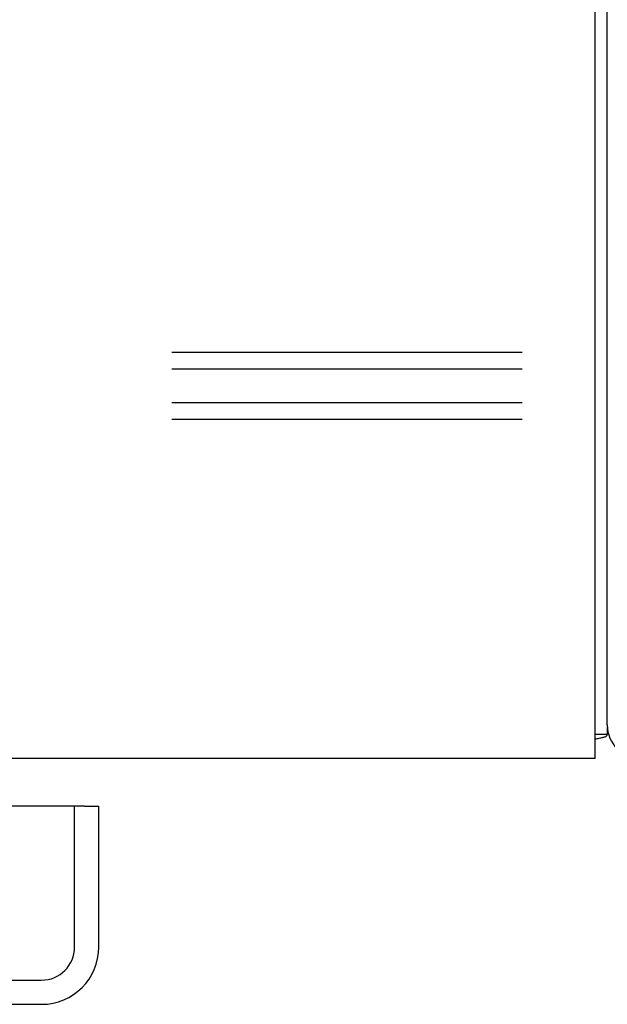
# Model space of a CAD drawing. Header units: inches. Extents: x 0 to 274, y 0 to 177.
# Tile 117 of 138: x 113.58 to 116.1, y 143.76 to 148. Entities that reach past the tile are written whole.
import ezdxf

# ---------------------------------------------------------------- set-up
doc = ezdxf.new("R2010")
doc.units = ezdxf.units.IN
doc.header["$LTSCALE"] = 15.069778
doc.header["$MEASUREMENT"] = 0
doc.linetypes.add('HIDDEN', pattern=[0.2, 0.1, -0.1])
doc.layers.get('0').update_dxf_attribs({"linetype": 'CONTINUOUS'})
doc.layers.add('DEFAULT_2', color=8, linetype='HIDDEN')
doc.layers.add('RIGHT_OR_MAIN_DOOR_ASSEMBLY', color=7, linetype='CONTINUOUS')

msp = doc.modelspace()

# ---------------------------------------------------------------- linework, layer by layer
at = {"color": 3, "linetype": 'Continuous'}
msp.add_line((116.1047, 144.9647), (116.1047, 162.7567), dxfattribs=at)
at = {"color": 7, "linetype": 'Continuous'}
for p, q in [((116.0527, 144.8197), (116.0527, 162.7157)), ((116.1047, 144.9543), (116.1047, 144.9237)), ((116.1047, 144.9237), (116.0527, 144.9237)), ((116.0527, 144.8197), (38.4067, 144.8197))]:
    msp.add_line(p, q, dxfattribs=at)
for points in [[(116.0527, 144.9039), (116.0528, 144.904), (116.0569, 144.9051), (116.0611, 144.9062), (116.0652, 144.9071), (116.0692, 144.908)], [(116.0692, 144.908), (116.077, 144.9095), (116.0807, 144.9103), (116.0841, 144.911), (116.0871, 144.9117), (116.09, 144.9125), (116.0929, 144.9133), (116.0956, 144.9143), (116.0978, 144.9152), (116.0996, 144.9163), (116.1012, 144.9173), (116.1024, 144.9184), (116.1034, 144.9196), (116.1041, 144.9209), (116.1045, 144.9222), (116.1047, 144.9237)]]:
    msp.add_lwpolyline(points, dxfattribs=at)
at = {"color": 3, "linetype": 'Continuous'}
msp.add_arc((116.2497, 144.9647), 0.145, 180, 270, dxfattribs=at)
at = {"layer": 'DEFAULT_2', "color": 8, "linetype": 'HIDDEN'}
for p, q in [((130.8087, 146.5691), (108.8087, 146.5691)), ((130.8087, 146.4969), (108.8087, 146.4969)), ((130.8087, 146.3526), (108.8087, 146.3526)), ((130.8087, 146.2804), (108.8087, 146.2804))]:
    msp.add_line(p, q, dxfattribs=at)
at = {"layer": 'RIGHT_OR_MAIN_DOOR_ASSEMBLY', "color": 3, "linetype": 'Continuous'}
for p, q in [((113.8552, 144.6157), (77.0417, 144.6157)), ((113.9172, 144.0082), (113.9172, 144.6157)), ((77.2262, 143.7617), (113.6707, 143.7617))]:
    msp.add_line(p, q, dxfattribs=at)
at = {"layer": 'RIGHT_OR_MAIN_DOOR_ASSEMBLY', "color": 8, "linetype": 'HIDDEN'}
for p, q in [((113.8132, 144.0082), (113.8132, 144.6157)), ((77.2262, 143.8657), (113.6707, 143.8657))]:
    msp.add_line(p, q, dxfattribs=at)
at = {"layer": 'RIGHT_OR_MAIN_DOOR_ASSEMBLY', "color": 7, "linetype": 'Continuous'}
msp.add_line((113.8552, 144.6157), (113.9172, 144.6157), dxfattribs=at)
at = {"layer": 'RIGHT_OR_MAIN_DOOR_ASSEMBLY', "color": 3, "linetype": 'Continuous'}
msp.add_arc((113.6707, 144.0082), 0.2465, 270, 360, dxfattribs=at)
at = {"layer": 'RIGHT_OR_MAIN_DOOR_ASSEMBLY', "color": 8, "linetype": 'HIDDEN'}
msp.add_arc((113.6707, 144.0082), 0.1425, 270, 360, dxfattribs=at)

doc.saveas('drawing.dxf')
